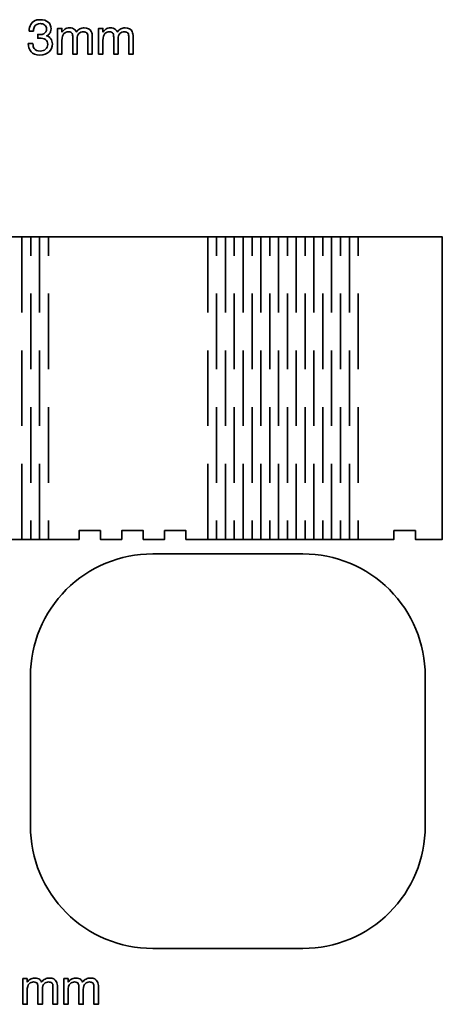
# Model space of a CAD drawing. Header units: millimetres. Extents: x -588 to 641, y -646 to 664.
# Tile 13 of 26: x -310 to -166, y -23 to 312. Entities that reach past the tile are written whole.
import ezdxf

# ---------------------------------------------------------------- set-up
doc = ezdxf.new("R2010")
doc.units = ezdxf.units.MM
doc.header["$MEASUREMENT"] = 0
doc.layers.add('Layer 1', color=7, linetype='Continuous')

msp = doc.modelspace()

# ---------------------------------------------------------------- linework, layer by layer
at = {"layer": 'Layer 1', "lineweight": 35}
for points, knots in [([(-303.064, 299.8088), (-301.7135, 299.8088), (-300.6704, 300.1601), (-299.9352, 300.8625), (-299.9352, 300.8625), (-299.2, 301.5653), (-298.8324, 302.4747), (-298.8324, 303.5909), (-298.8324, 303.5909), (-298.8324, 304.288), (-299.0053, 304.8775), (-299.3513, 305.3594), (-299.3513, 305.3594), (-299.6971, 305.8416), (-300.1775, 306.1669), (-300.7931, 306.3355), (-300.7931, 306.3355), (-300.4118, 306.4936), (-300.1013, 306.7112), (-299.8618, 306.9892), (-299.8618, 306.9892), (-299.4752, 307.4358), (-299.2818, 308.0183), (-299.2818, 308.7372), (-299.2818, 308.7372), (-299.2818, 309.7448), (-299.6085, 310.5142), (-300.2622, 311.0451), (-300.2622, 311.0451), (-300.9155, 311.576), (-301.8388, 311.8413), (-303.0312, 311.8413), (-303.0312, 311.8413), (-304.54, 311.8413), (-305.5937, 311.2966), (-306.1927, 310.2076), (-306.1927, 310.2076), (-306.5413, 309.5976), (-306.7156, 308.8572), (-306.7156, 307.9858), (-306.7156, 307.9858), (-306.7156, 307.9858), (-305.2614, 307.9858), (-305.2614, 307.9858), (-305.2614, 307.9858), (-305.2343, 308.6501), (-305.1171, 309.162), (-304.91, 309.5214), (-304.91, 309.5214), (-304.5343, 310.1751), (-303.8563, 310.5018), (-302.8763, 310.5018), (-302.8763, 310.5018), (-302.326, 310.5018), (-301.8441, 310.3438), (-301.4302, 310.028), (-301.4302, 310.028), (-301.0164, 309.7119), (-300.8094, 309.2629), (-300.8094, 308.6801), (-300.8094, 308.6801), (-300.8094, 307.8958), (-301.1198, 307.3512), (-301.7407, 307.0464), (-301.7407, 307.0464), (-302.0945, 306.8721), (-302.5464, 306.785), (-303.0968, 306.785), (-303.0968, 306.785), (-303.2164, 306.785), (-303.3282, 306.7878), (-303.4316, 306.7931), (-303.4316, 306.7931), (-303.5349, 306.7984), (-303.663, 306.8093), (-303.8154, 306.8259), (-303.8154, 306.8259), (-303.8154, 306.8259), (-303.8154, 305.5269), (-303.8154, 305.5269), (-303.8154, 305.5269), (-303.712, 305.5322), (-303.6101, 305.5365), (-303.5092, 305.5393), (-303.5092, 305.5393), (-303.4086, 305.5418), (-303.3091, 305.5432), (-303.2111, 305.5432), (-303.2111, 305.5432), (-302.3341, 305.5432), (-301.6493, 305.3827), (-301.1565, 305.0613), (-301.1565, 305.0613), (-300.6637, 304.7399), (-300.4174, 304.1762), (-300.4174, 303.3704), (-300.4174, 303.3704), (-300.4174, 302.7167), (-300.6513, 302.183), (-301.1198, 301.7692), (-301.1198, 301.7692), (-301.5883, 301.3553), (-302.2088, 301.1483), (-302.9825, 301.1483), (-302.9825, 301.1483), (-303.9791, 301.1483), (-304.6677, 301.4559), (-305.049, 302.0715), (-305.049, 302.0715), (-305.2667, 302.4147), (-305.4085, 302.9647), (-305.4738, 303.7218), (-305.4738, 303.7218), (-305.4738, 303.7218), (-307.0094, 303.7218), (-307.0094, 303.7218), (-307.0094, 303.7218), (-307.0094, 302.6324), (-306.6979, 301.7081), (-306.0742, 300.9482), (-306.0742, 300.9482), (-305.4505, 300.1887), (-304.4472, 299.8088), (-303.064, 299.8088)], [0, 0, 0, 0, 0.03125, 0.03125, 0.03125, 0.03125, 0.0625, 0.0625, 0.0625, 0.0625, 0.09375, 0.09375, 0.09375, 0.09375, 0.125, 0.125, 0.125, 0.125, 0.15625, 0.15625, 0.15625, 0.15625, 0.1875, 0.1875, 0.1875, 0.1875, 0.21875, 0.21875, 0.21875, 0.21875, 0.25, 0.25, 0.25, 0.25, 0.28125, 0.28125, 0.28125, 0.28125, 0.3125, 0.3125, 0.3125, 0.3125, 0.34375, 0.34375, 0.34375, 0.34375, 0.375, 0.375, 0.375, 0.375, 0.40625, 0.40625, 0.40625, 0.40625, 0.4375, 0.4375, 0.4375, 0.4375, 0.46875, 0.46875, 0.46875, 0.46875, 0.5, 0.5, 0.5, 0.5, 0.53125, 0.53125, 0.53125, 0.53125, 0.5625, 0.5625, 0.5625, 0.5625, 0.59375, 0.59375, 0.59375, 0.59375, 0.625, 0.625, 0.625, 0.625, 0.65625, 0.65625, 0.65625, 0.65625, 0.6875, 0.6875, 0.6875, 0.6875, 0.71875, 0.71875, 0.71875, 0.71875, 0.75, 0.75, 0.75, 0.75, 0.78125, 0.78125, 0.78125, 0.78125, 0.8125, 0.8125, 0.8125, 0.8125, 0.84375, 0.84375, 0.84375, 0.84375, 0.875, 0.875, 0.875, 0.875, 0.90625, 0.90625, 0.90625, 0.90625, 0.9375, 0.9375, 0.9375, 0.9375, 1, 1, 1, 1]), ([(-295.5732, 307.6345), (-295.5732, 307.6345), (-295.5732, 308.8763), (-295.5732, 308.8763), (-295.5732, 308.8763), (-295.5732, 308.8763), (-297.0273, 308.8763), (-297.0273, 308.8763), (-297.0273, 308.8763), (-297.0273, 308.8763), (-297.0273, 300.1274), (-297.0273, 300.1274), (-297.0273, 300.1274), (-297.0273, 300.1274), (-295.557, 300.1274), (-295.557, 300.1274), (-295.557, 300.1274), (-295.557, 300.1274), (-295.557, 304.7674), (-295.557, 304.7674), (-295.557, 304.7674), (-295.557, 305.8946), (-295.3294, 306.6732), (-294.8747, 307.1035), (-294.8747, 307.1035), (-294.42, 307.5336), (-293.9148, 307.7488), (-293.3595, 307.7488), (-293.3595, 307.7488), (-292.7496, 307.7488), (-292.3329, 307.5445), (-292.1096, 307.136), (-292.1096, 307.136), (-291.9681, 306.8637), (-291.8972, 306.4308), (-291.8972, 305.8374), (-291.8972, 305.8374), (-291.8972, 305.8374), (-291.8972, 300.1274), (-291.8972, 300.1274), (-291.8972, 300.1274), (-291.8972, 300.1274), (-290.4022, 300.1274), (-290.4022, 300.1274), (-290.4022, 300.1274), (-290.4022, 300.1274), (-290.4022, 305.2165), (-290.4022, 305.2165), (-290.4022, 305.2165), (-290.4022, 306.1204), (-290.194, 306.7659), (-289.7774, 307.1526), (-289.7774, 307.1526), (-289.3608, 307.5392), (-288.8637, 307.7325), (-288.2866, 307.7325), (-288.2866, 307.7325), (-287.8671, 307.7325), (-287.5119, 307.6235), (-287.2205, 307.4059), (-287.2205, 307.4059), (-286.9291, 307.1879), (-286.7834, 306.7878), (-286.7834, 306.205), (-286.7834, 306.205), (-286.7834, 306.205), (-286.7834, 300.1274), (-286.7834, 300.1274), (-286.7834, 300.1274), (-286.7834, 300.1274), (-285.2558, 300.1274), (-285.2558, 300.1274), (-285.2558, 300.1274), (-285.2558, 300.1274), (-285.2558, 305.9517), (-285.2558, 305.9517), (-285.2558, 305.9517), (-285.2558, 306.725), (-285.3701, 307.3406), (-285.5991, 307.7978), (-285.5991, 307.7978), (-286.0238, 308.6477), (-286.8243, 309.0724), (-288.0005, 309.0724), (-288.0005, 309.0724), (-288.5508, 309.0724), (-289.0464, 308.9592), (-289.4874, 308.733), (-289.4874, 308.733), (-289.9284, 308.5072), (-290.3126, 308.1601), (-290.6392, 307.6916), (-290.6392, 307.6916), (-290.8354, 308.073), (-291.053, 308.3615), (-291.2926, 308.5577), (-291.2926, 308.5577), (-291.7173, 308.9006), (-292.2782, 309.0724), (-292.9753, 309.0724), (-292.9753, 309.0724), (-293.5909, 309.0724), (-294.1409, 308.9059), (-294.6256, 308.5739), (-294.6256, 308.5739), (-294.9086, 308.3778), (-295.2246, 308.0649), (-295.5732, 307.6345)], [0, 0, 0, 0, 0.03571429, 0.03571429, 0.03571429, 0.03571429, 0.07142857, 0.07142857, 0.07142857, 0.07142857, 0.10714286, 0.10714286, 0.10714286, 0.10714286, 0.14285714, 0.14285714, 0.14285714, 0.14285714, 0.17857143, 0.17857143, 0.17857143, 0.17857143, 0.21428571, 0.21428571, 0.21428571, 0.21428571, 0.25, 0.25, 0.25, 0.25, 0.28571429, 0.28571429, 0.28571429, 0.28571429, 0.32142857, 0.32142857, 0.32142857, 0.32142857, 0.35714286, 0.35714286, 0.35714286, 0.35714286, 0.39285714, 0.39285714, 0.39285714, 0.39285714, 0.42857143, 0.42857143, 0.42857143, 0.42857143, 0.46428571, 0.46428571, 0.46428571, 0.46428571, 0.5, 0.5, 0.5, 0.5, 0.53571429, 0.53571429, 0.53571429, 0.53571429, 0.57142857, 0.57142857, 0.57142857, 0.57142857, 0.60714286, 0.60714286, 0.60714286, 0.60714286, 0.64285714, 0.64285714, 0.64285714, 0.64285714, 0.67857143, 0.67857143, 0.67857143, 0.67857143, 0.71428571, 0.71428571, 0.71428571, 0.71428571, 0.75, 0.75, 0.75, 0.75, 0.78571429, 0.78571429, 0.78571429, 0.78571429, 0.82142857, 0.82142857, 0.82142857, 0.82142857, 0.85714286, 0.85714286, 0.85714286, 0.85714286, 0.89285714, 0.89285714, 0.89285714, 0.89285714, 0.92857143, 0.92857143, 0.92857143, 0.92857143, 1, 1, 1, 1]), ([(-281.6371, 307.6345), (-281.6371, 307.6345), (-281.6371, 308.8763), (-281.6371, 308.8763), (-281.6371, 308.8763), (-281.6371, 308.8763), (-283.0912, 308.8763), (-283.0912, 308.8763), (-283.0912, 308.8763), (-283.0912, 308.8763), (-283.0912, 300.1274), (-283.0912, 300.1274), (-283.0912, 300.1274), (-283.0912, 300.1274), (-281.6209, 300.1274), (-281.6209, 300.1274), (-281.6209, 300.1274), (-281.6209, 300.1274), (-281.6209, 304.7674), (-281.6209, 304.7674), (-281.6209, 304.7674), (-281.6209, 305.8946), (-281.3933, 306.6732), (-280.9386, 307.1035), (-280.9386, 307.1035), (-280.4839, 307.5336), (-279.979, 307.7488), (-279.4234, 307.7488), (-279.4234, 307.7488), (-278.8135, 307.7488), (-278.3968, 307.5445), (-278.1735, 307.136), (-278.1735, 307.136), (-278.0321, 306.8637), (-277.9611, 306.4308), (-277.9611, 305.8374), (-277.9611, 305.8374), (-277.9611, 305.8374), (-277.9611, 300.1274), (-277.9611, 300.1274), (-277.9611, 300.1274), (-277.9611, 300.1274), (-276.4664, 300.1274), (-276.4664, 300.1274), (-276.4664, 300.1274), (-276.4664, 300.1274), (-276.4664, 305.2165), (-276.4664, 305.2165), (-276.4664, 305.2165), (-276.4664, 306.1204), (-276.2579, 306.7659), (-275.8413, 307.1526), (-275.8413, 307.1526), (-275.4247, 307.5392), (-274.928, 307.7325), (-274.3505, 307.7325), (-274.3505, 307.7325), (-273.931, 307.7325), (-273.5758, 307.6235), (-273.2844, 307.4059), (-273.2844, 307.4059), (-272.9933, 307.1879), (-272.8476, 306.7878), (-272.8476, 306.205), (-272.8476, 306.205), (-272.8476, 306.205), (-272.8476, 300.1274), (-272.8476, 300.1274), (-272.8476, 300.1274), (-272.8476, 300.1274), (-271.3197, 300.1274), (-271.3197, 300.1274), (-271.3197, 300.1274), (-271.3197, 300.1274), (-271.3197, 305.9517), (-271.3197, 305.9517), (-271.3197, 305.9517), (-271.3197, 306.725), (-271.4344, 307.3406), (-271.663, 307.7978), (-271.663, 307.7978), (-272.0877, 308.6477), (-272.8882, 309.0724), (-274.0647, 309.0724), (-274.0647, 309.0724), (-274.6147, 309.0724), (-275.1103, 308.9592), (-275.5513, 308.733), (-275.5513, 308.733), (-275.9926, 308.5072), (-276.3765, 308.1601), (-276.7031, 307.6916), (-276.7031, 307.6916), (-276.8993, 308.073), (-277.1169, 308.3615), (-277.3565, 308.5577), (-277.3565, 308.5577), (-277.7816, 308.9006), (-278.3425, 309.0724), (-279.0396, 309.0724), (-279.0396, 309.0724), (-279.6548, 309.0724), (-280.2048, 308.9059), (-280.6895, 308.5739), (-280.6895, 308.5739), (-280.9728, 308.3778), (-281.2885, 308.0649), (-281.6371, 307.6345)], [0, 0, 0, 0, 0.03571429, 0.03571429, 0.03571429, 0.03571429, 0.07142857, 0.07142857, 0.07142857, 0.07142857, 0.10714286, 0.10714286, 0.10714286, 0.10714286, 0.14285714, 0.14285714, 0.14285714, 0.14285714, 0.17857143, 0.17857143, 0.17857143, 0.17857143, 0.21428571, 0.21428571, 0.21428571, 0.21428571, 0.25, 0.25, 0.25, 0.25, 0.28571429, 0.28571429, 0.28571429, 0.28571429, 0.32142857, 0.32142857, 0.32142857, 0.32142857, 0.35714286, 0.35714286, 0.35714286, 0.35714286, 0.39285714, 0.39285714, 0.39285714, 0.39285714, 0.42857143, 0.42857143, 0.42857143, 0.42857143, 0.46428571, 0.46428571, 0.46428571, 0.46428571, 0.5, 0.5, 0.5, 0.5, 0.53571429, 0.53571429, 0.53571429, 0.53571429, 0.57142857, 0.57142857, 0.57142857, 0.57142857, 0.60714286, 0.60714286, 0.60714286, 0.60714286, 0.64285714, 0.64285714, 0.64285714, 0.64285714, 0.67857143, 0.67857143, 0.67857143, 0.67857143, 0.71428571, 0.71428571, 0.71428571, 0.71428571, 0.75, 0.75, 0.75, 0.75, 0.78571429, 0.78571429, 0.78571429, 0.78571429, 0.82142857, 0.82142857, 0.82142857, 0.82142857, 0.85714286, 0.85714286, 0.85714286, 0.85714286, 0.89285714, 0.89285714, 0.89285714, 0.89285714, 0.92857143, 0.92857143, 0.92857143, 0.92857143, 1, 1, 1, 1])]:
    msp.add_open_spline(points, degree=3, knots=knots, dxfattribs=at)
at = {"layer": 'Layer 1', "color": 240, "lineweight": 35}
for points, knots in [([(-587.7666, 237.9262), (-587.7666, 237.9262), (-587.7666, 134.9264), (-587.7666, 134.9264), (-587.7666, 134.9264), (-587.7666, 134.9264), (-578.5936, 134.9264), (-578.5936, 134.9264), (-578.5936, 134.9264), (-578.5936, 134.9264), (-578.5936, 137.9264), (-578.5936, 137.9264), (-578.5936, 137.9264), (-578.5936, 137.9264), (-571.3225, 137.9264), (-571.3225, 137.9264), (-571.3225, 137.9264), (-571.3225, 137.9264), (-571.3225, 134.9264), (-571.3225, 134.9264), (-571.3225, 134.9264), (-571.3225, 134.9264), (-564.0514, 134.9264), (-564.0514, 134.9264), (-564.0514, 134.9264), (-564.0514, 134.9264), (-562.1496, 134.9264), (-562.1496, 134.9264), (-562.1496, 134.9264), (-562.1496, 134.9264), (-507.9845, 134.9264), (-507.9845, 134.9264), (-507.9845, 134.9264), (-507.9845, 134.9264), (-500.5444, 134.9264), (-500.5444, 134.9264), (-500.5444, 134.9264), (-500.5444, 134.9264), (-500.5444, 137.9264), (-500.5444, 137.9264), (-500.5444, 137.9264), (-500.5444, 137.9264), (-493.2736, 137.9264), (-493.2736, 137.9264), (-493.2736, 137.9264), (-493.2736, 137.9264), (-493.2736, 134.9264), (-493.2736, 134.9264), (-493.2736, 134.9264), (-493.2736, 134.9264), (-486.0025, 134.9264), (-486.0025, 134.9264), (-486.0025, 134.9264), (-486.0025, 134.9264), (-486.0025, 137.9264), (-486.0025, 137.9264), (-486.0025, 137.9264), (-486.0025, 137.9264), (-478.7314, 137.9264), (-478.7314, 137.9264), (-478.7314, 137.9264), (-478.7314, 137.9264), (-478.7314, 134.9264), (-478.7314, 134.9264), (-478.7314, 134.9264), (-478.7314, 134.9264), (-471.4603, 134.9264), (-471.4603, 134.9264), (-471.4603, 134.9264), (-471.4603, 134.9264), (-471.4603, 137.9264), (-471.4603, 137.9264), (-471.4603, 137.9264), (-471.4603, 137.9264), (-464.1896, 137.9264), (-464.1896, 137.9264), (-464.1896, 137.9264), (-464.1896, 137.9264), (-464.1896, 134.9264), (-464.1896, 134.9264), (-464.1896, 134.9264), (-464.1896, 134.9264), (-456.7505, 134.9264), (-456.7505, 134.9264), (-456.7505, 134.9264), (-456.7505, 134.9264), (-402.5848, 134.9264), (-402.5848, 134.9264), (-402.5848, 134.9264), (-402.5848, 134.9264), (-395.1458, 134.9264), (-395.1458, 134.9264), (-395.1458, 134.9264), (-395.1458, 134.9264), (-395.1458, 137.9264), (-395.1458, 137.9264), (-395.1458, 137.9264), (-395.1458, 137.9264), (-387.8747, 137.9264), (-387.8747, 137.9264), (-387.8747, 137.9264), (-387.8747, 137.9264), (-387.8747, 134.9264), (-387.8747, 134.9264), (-387.8747, 134.9264), (-387.8747, 134.9264), (-380.6036, 134.9264), (-380.6036, 134.9264), (-380.6036, 134.9264), (-380.6036, 134.9264), (-380.6036, 137.9264), (-380.6036, 137.9264), (-380.6036, 137.9264), (-380.6036, 137.9264), (-373.3328, 137.9264), (-373.3328, 137.9264), (-373.3328, 137.9264), (-373.3328, 137.9264), (-373.3328, 134.9264), (-373.3328, 134.9264), (-373.3328, 134.9264), (-373.3328, 134.9264), (-366.0617, 134.9264), (-366.0617, 134.9264), (-366.0617, 134.9264), (-366.0617, 134.9264), (-366.0617, 137.9264), (-366.0617, 137.9264), (-366.0617, 137.9264), (-366.0617, 137.9264), (-358.7895, 137.9264), (-358.7895, 137.9264), (-358.7895, 137.9264), (-358.7895, 137.9264), (-358.7895, 134.9264), (-358.7895, 134.9264), (-358.7895, 134.9264), (-358.7895, 134.9264), (-351.3505, 134.9264), (-351.3505, 134.9264), (-351.3505, 134.9264), (-351.3505, 134.9264), (-297.1857, 134.9264), (-297.1857, 134.9264), (-297.1857, 134.9264), (-297.1857, 134.9264), (-289.7467, 134.9264), (-289.7467, 134.9264), (-289.7467, 134.9264), (-289.7467, 134.9264), (-289.7467, 137.9264), (-289.7467, 137.9264), (-289.7467, 137.9264), (-289.7467, 137.9264), (-282.4745, 137.9264), (-282.4745, 137.9264), (-282.4745, 137.9264), (-282.4745, 137.9264), (-282.4745, 134.9264), (-282.4745, 134.9264), (-282.4745, 134.9264), (-282.4745, 134.9264), (-275.2038, 134.9264), (-275.2038, 134.9264), (-275.2038, 134.9264), (-275.2038, 134.9264), (-275.2038, 137.9264), (-275.2038, 137.9264), (-275.2038, 137.9264), (-275.2038, 137.9264), (-267.9327, 137.9264), (-267.9327, 137.9264), (-267.9327, 137.9264), (-267.9327, 137.9264), (-267.9327, 134.9264), (-267.9327, 134.9264), (-267.9327, 134.9264), (-267.9327, 134.9264), (-260.6616, 134.9264), (-260.6616, 134.9264), (-260.6616, 134.9264), (-260.6616, 134.9264), (-260.6616, 137.9264), (-260.6616, 137.9264), (-260.6616, 137.9264), (-260.6616, 137.9264), (-253.3908, 137.9264), (-253.3908, 137.9264), (-253.3908, 137.9264), (-253.3908, 137.9264), (-253.3908, 134.9264), (-253.3908, 134.9264), (-253.3908, 134.9264), (-253.3908, 134.9264), (-245.9518, 134.9264), (-245.9518, 134.9264), (-245.9518, 134.9264), (-245.9518, 134.9264), (-191.7856, 134.9264), (-191.7856, 134.9264), (-191.7856, 134.9264), (-191.7856, 134.9264), (-182.6127, 134.9264), (-182.6127, 134.9264), (-182.6127, 134.9264), (-182.6127, 134.9264), (-182.6127, 137.9264), (-182.6127, 137.9264), (-182.6127, 137.9264), (-182.6127, 137.9264), (-175.3416, 137.9264), (-175.3416, 137.9264), (-175.3416, 137.9264), (-175.3416, 137.9264), (-175.3416, 134.9264), (-175.3416, 134.9264), (-175.3416, 134.9264), (-175.3416, 134.9264), (-168.0709, 134.9264), (-168.0709, 134.9264), (-168.0709, 134.9264), (-168.0709, 134.9264), (-166.1687, 134.9264), (-166.1687, 134.9264), (-166.1687, 134.9264), (-166.1687, 134.9264), (-166.1687, 237.9262), (-166.1687, 237.9262), (-166.1687, 237.9262), (-166.1687, 237.9262), (-191.7856, 237.9262), (-191.7856, 237.9262), (-191.7856, 237.9262), (-191.7856, 237.9262), (-245.9518, 237.9262), (-245.9518, 237.9262), (-245.9518, 237.9262), (-245.9518, 237.9262), (-297.1857, 237.9262), (-297.1857, 237.9262), (-297.1857, 237.9262), (-297.1857, 237.9262), (-351.3505, 237.9262), (-351.3505, 237.9262), (-351.3505, 237.9262), (-351.3505, 237.9262), (-402.5848, 237.9262), (-402.5848, 237.9262), (-402.5848, 237.9262), (-402.5848, 237.9262), (-456.7505, 237.9262), (-456.7505, 237.9262), (-456.7505, 237.9262), (-456.7505, 237.9262), (-507.9845, 237.9262), (-507.9845, 237.9262), (-507.9845, 237.9262), (-507.9845, 237.9262), (-562.1496, 237.9262), (-562.1496, 237.9262), (-562.1496, 237.9262), (-562.1496, 237.9262), (-587.7666, 237.9262), (-587.7666, 237.9262)], [0, 0, 0, 0, 0.01492537, 0.01492537, 0.01492537, 0.01492537, 0.02985075, 0.02985075, 0.02985075, 0.02985075, 0.04477612, 0.04477612, 0.04477612, 0.04477612, 0.05970149, 0.05970149, 0.05970149, 0.05970149, 0.07462687, 0.07462687, 0.07462687, 0.07462687, 0.08955224, 0.08955224, 0.08955224, 0.08955224, 0.10447761, 0.10447761, 0.10447761, 0.10447761, 0.11940299, 0.11940299, 0.11940299, 0.11940299, 0.13432836, 0.13432836, 0.13432836, 0.13432836, 0.14925373, 0.14925373, 0.14925373, 0.14925373, 0.1641791, 0.1641791, 0.1641791, 0.1641791, 0.17910448, 0.17910448, 0.17910448, 0.17910448, 0.19402985, 0.19402985, 0.19402985, 0.19402985, 0.20895522, 0.20895522, 0.20895522, 0.20895522, 0.2238806, 0.2238806, 0.2238806, 0.2238806, 0.23880597, 0.23880597, 0.23880597, 0.23880597, 0.25373134, 0.25373134, 0.25373134, 0.25373134, 0.26865672, 0.26865672, 0.26865672, 0.26865672, 0.28358209, 0.28358209, 0.28358209, 0.28358209, 0.29850746, 0.29850746, 0.29850746, 0.29850746, 0.31343284, 0.31343284, 0.31343284, 0.31343284, 0.32835821, 0.32835821, 0.32835821, 0.32835821, 0.34328358, 0.34328358, 0.34328358, 0.34328358, 0.35820896, 0.35820896, 0.35820896, 0.35820896, 0.37313433, 0.37313433, 0.37313433, 0.37313433, 0.3880597, 0.3880597, 0.3880597, 0.3880597, 0.40298507, 0.40298507, 0.40298507, 0.40298507, 0.41791045, 0.41791045, 0.41791045, 0.41791045, 0.43283582, 0.43283582, 0.43283582, 0.43283582, 0.44776119, 0.44776119, 0.44776119, 0.44776119, 0.46268657, 0.46268657, 0.46268657, 0.46268657, 0.47761194, 0.47761194, 0.47761194, 0.47761194, 0.49253731, 0.49253731, 0.49253731, 0.49253731, 0.50746269, 0.50746269, 0.50746269, 0.50746269, 0.52238806, 0.52238806, 0.52238806, 0.52238806, 0.53731343, 0.53731343, 0.53731343, 0.53731343, 0.55223881, 0.55223881, 0.55223881, 0.55223881, 0.56716418, 0.56716418, 0.56716418, 0.56716418, 0.58208955, 0.58208955, 0.58208955, 0.58208955, 0.59701493, 0.59701493, 0.59701493, 0.59701493, 0.6119403, 0.6119403, 0.6119403, 0.6119403, 0.62686567, 0.62686567, 0.62686567, 0.62686567, 0.64179104, 0.64179104, 0.64179104, 0.64179104, 0.65671642, 0.65671642, 0.65671642, 0.65671642, 0.67164179, 0.67164179, 0.67164179, 0.67164179, 0.68656716, 0.68656716, 0.68656716, 0.68656716, 0.70149254, 0.70149254, 0.70149254, 0.70149254, 0.71641791, 0.71641791, 0.71641791, 0.71641791, 0.73134328, 0.73134328, 0.73134328, 0.73134328, 0.74626866, 0.74626866, 0.74626866, 0.74626866, 0.76119403, 0.76119403, 0.76119403, 0.76119403, 0.7761194, 0.7761194, 0.7761194, 0.7761194, 0.79104478, 0.79104478, 0.79104478, 0.79104478, 0.80597015, 0.80597015, 0.80597015, 0.80597015, 0.82089552, 0.82089552, 0.82089552, 0.82089552, 0.8358209, 0.8358209, 0.8358209, 0.8358209, 0.85074627, 0.85074627, 0.85074627, 0.85074627, 0.86567164, 0.86567164, 0.86567164, 0.86567164, 0.88059701, 0.88059701, 0.88059701, 0.88059701, 0.89552239, 0.89552239, 0.89552239, 0.89552239, 0.91044776, 0.91044776, 0.91044776, 0.91044776, 0.92537313, 0.92537313, 0.92537313, 0.92537313, 0.94029851, 0.94029851, 0.94029851, 0.94029851, 0.95522388, 0.95522388, 0.95522388, 0.95522388, 0.97014925, 0.97014925, 0.97014925, 0.97014925, 1, 1, 1, 1]), ([(-264.6889, -4.2717), (-264.6889, -4.2717), (-213.5675, -4.2717), (-213.5675, -4.2717), (-213.5675, -4.2717), (-202.5376, -4.2717), (-191.9592, 0.1102), (-184.1596, 7.9094), (-184.1596, 7.9094), (-176.36, 15.7093), (-171.9782, 26.2873), (-171.9782, 37.318), (-171.9782, 37.318), (-171.9782, 37.318), (-171.9782, 88.439), (-171.9782, 88.439), (-171.9782, 88.439), (-171.9782, 99.4689), (-176.36, 110.0476), (-184.1593, 117.8468), (-184.1593, 117.8468), (-191.9588, 125.6464), (-202.5372, 130.0283), (-213.5675, 130.0283), (-213.5675, 130.0283), (-213.5675, 130.0283), (-264.6889, 130.0283), (-264.6889, 130.0283), (-264.6889, 130.0283), (-275.7192, 130.0283), (-286.2972, 125.6464), (-294.0968, 117.8472), (-294.0968, 117.8472), (-301.8964, 110.048), (-306.2782, 99.4692), (-306.2782, 88.439), (-306.2782, 88.439), (-306.2782, 88.439), (-306.2782, 37.318), (-306.2782, 37.318), (-306.2782, 37.318), (-306.2782, 26.2877), (-301.8967, 15.7093), (-294.0972, 7.9097), (-294.0972, 7.9097), (-286.2976, 0.1102), (-275.7192, -4.2717), (-264.6889, -4.2717)], [0, 0, 0, 0, 0.07692308, 0.07692308, 0.07692308, 0.07692308, 0.15384615, 0.15384615, 0.15384615, 0.15384615, 0.23076923, 0.23076923, 0.23076923, 0.23076923, 0.30769231, 0.30769231, 0.30769231, 0.30769231, 0.38461538, 0.38461538, 0.38461538, 0.38461538, 0.46153846, 0.46153846, 0.46153846, 0.46153846, 0.53846154, 0.53846154, 0.53846154, 0.53846154, 0.61538462, 0.61538462, 0.61538462, 0.61538462, 0.69230769, 0.69230769, 0.69230769, 0.69230769, 0.76923077, 0.76923077, 0.76923077, 0.76923077, 0.84615385, 0.84615385, 0.84615385, 0.84615385, 1, 1, 1, 1])]:
    msp.add_open_spline(points, degree=3, knots=knots, dxfattribs=at)
for points in [[(-309.2147, 212.176), (-309.2147, 212.176), (-309.2147, 237.9263), (-309.2147, 237.9263)], [(-306.2047, 231.4882), (-306.2047, 231.4882), (-306.2047, 237.9264), (-306.2047, 237.9264)], [(-303.1947, 212.176), (-303.1947, 212.176), (-303.1947, 237.9263), (-303.1947, 237.9263)], [(-300.1856, 231.4882), (-300.1856, 231.4882), (-300.1856, 237.9264), (-300.1856, 237.9264)], [(-245.9517, 212.176), (-245.9517, 212.176), (-245.9517, 237.9263), (-245.9517, 237.9263)], [(-242.9417, 231.4882), (-242.9417, 231.4882), (-242.9417, 237.9264), (-242.9417, 237.9264)], [(-239.9316, 212.176), (-239.9316, 212.176), (-239.9316, 237.9263), (-239.9316, 237.9263)], [(-236.9226, 231.4882), (-236.9226, 231.4882), (-236.9226, 237.9264), (-236.9226, 237.9264)], [(-233.9127, 212.176), (-233.9127, 212.176), (-233.9127, 237.9263), (-233.9127, 237.9263)], [(-230.9027, 231.4882), (-230.9027, 231.4882), (-230.9027, 237.9264), (-230.9027, 237.9264)], [(-227.8927, 212.176), (-227.8927, 212.176), (-227.8927, 237.9263), (-227.8927, 237.9263)], [(-224.8837, 231.4882), (-224.8837, 231.4882), (-224.8837, 237.9264), (-224.8837, 237.9264)], [(-221.8736, 212.176), (-221.8736, 212.176), (-221.8736, 237.9263), (-221.8736, 237.9263)], [(-218.8636, 231.4882), (-218.8636, 231.4882), (-218.8636, 237.9264), (-218.8636, 237.9264)], [(-215.8536, 212.176), (-215.8536, 212.176), (-215.8536, 237.9263), (-215.8536, 237.9263)], [(-212.8447, 231.4882), (-212.8447, 231.4882), (-212.8447, 237.9264), (-212.8447, 237.9264)], [(-209.8347, 212.176), (-209.8347, 212.176), (-209.8347, 237.9263), (-209.8347, 237.9263)], [(-206.8247, 231.4882), (-206.8247, 231.4882), (-206.8247, 237.9264), (-206.8247, 237.9264)], [(-203.8156, 212.176), (-203.8156, 212.176), (-203.8156, 237.9263), (-203.8156, 237.9263)], [(-200.8056, 231.4882), (-200.8056, 231.4882), (-200.8056, 237.9264), (-200.8056, 237.9264)], [(-197.7956, 212.176), (-197.7956, 212.176), (-197.7956, 237.9263), (-197.7956, 237.9263)], [(-194.7857, 231.4882), (-194.7857, 231.4882), (-194.7857, 237.9264), (-194.7857, 237.9264)], [(-306.2047, 192.8631), (-306.2047, 192.8631), (-306.2047, 218.6131), (-306.2047, 218.6131)], [(-300.1856, 192.8631), (-300.1856, 192.8631), (-300.1856, 218.6131), (-300.1856, 218.6131)], [(-242.9417, 192.8631), (-242.9417, 192.8631), (-242.9417, 218.6131), (-242.9417, 218.6131)], [(-236.9226, 192.8631), (-236.9226, 192.8631), (-236.9226, 218.6131), (-236.9226, 218.6131)], [(-230.9027, 192.8631), (-230.9027, 192.8631), (-230.9027, 218.6131), (-230.9027, 218.6131)], [(-224.8837, 192.8631), (-224.8837, 192.8631), (-224.8837, 218.6131), (-224.8837, 218.6131)], [(-218.8636, 192.8631), (-218.8636, 192.8631), (-218.8636, 218.6131), (-218.8636, 218.6131)], [(-212.8447, 192.8631), (-212.8447, 192.8631), (-212.8447, 218.6131), (-212.8447, 218.6131)], [(-206.8247, 192.8631), (-206.8247, 192.8631), (-206.8247, 218.6131), (-206.8247, 218.6131)], [(-200.8056, 192.8631), (-200.8056, 192.8631), (-200.8056, 218.6131), (-200.8056, 218.6131)], [(-194.7857, 192.8631), (-194.7857, 192.8631), (-194.7857, 218.6131), (-194.7857, 218.6131)], [(-309.2147, 173.5513), (-309.2147, 173.5513), (-309.2147, 199.3009), (-309.2147, 199.3009)], [(-303.1947, 173.5513), (-303.1947, 173.5513), (-303.1947, 199.3009), (-303.1947, 199.3009)], [(-245.9517, 173.5513), (-245.9517, 173.5513), (-245.9517, 199.3009), (-245.9517, 199.3009)], [(-239.9316, 173.5513), (-239.9316, 173.5513), (-239.9316, 199.3009), (-239.9316, 199.3009)], [(-233.9127, 173.5513), (-233.9127, 173.5513), (-233.9127, 199.3009), (-233.9127, 199.3009)], [(-227.8927, 173.5513), (-227.8927, 173.5513), (-227.8927, 199.3009), (-227.8927, 199.3009)], [(-221.8736, 173.5513), (-221.8736, 173.5513), (-221.8736, 199.3009), (-221.8736, 199.3009)], [(-215.8536, 173.5513), (-215.8536, 173.5513), (-215.8536, 199.3009), (-215.8536, 199.3009)], [(-209.8347, 173.5513), (-209.8347, 173.5513), (-209.8347, 199.3009), (-209.8347, 199.3009)], [(-203.8156, 173.5513), (-203.8156, 173.5513), (-203.8156, 199.3009), (-203.8156, 199.3009)], [(-197.7956, 173.5513), (-197.7956, 173.5513), (-197.7956, 199.3009), (-197.7956, 199.3009)], [(-306.2047, 154.2381), (-306.2047, 154.2381), (-306.2047, 179.9881), (-306.2047, 179.9881)], [(-300.1856, 154.2381), (-300.1856, 154.2381), (-300.1856, 179.9881), (-300.1856, 179.9881)], [(-242.9417, 154.2381), (-242.9417, 154.2381), (-242.9417, 179.9881), (-242.9417, 179.9881)], [(-236.9226, 154.2381), (-236.9226, 154.2381), (-236.9226, 179.9881), (-236.9226, 179.9881)], [(-230.9027, 154.2381), (-230.9027, 154.2381), (-230.9027, 179.9881), (-230.9027, 179.9881)], [(-224.8837, 154.2381), (-224.8837, 154.2381), (-224.8837, 179.9881), (-224.8837, 179.9881)], [(-218.8636, 154.2381), (-218.8636, 154.2381), (-218.8636, 179.9881), (-218.8636, 179.9881)], [(-212.8447, 154.2381), (-212.8447, 154.2381), (-212.8447, 179.9881), (-212.8447, 179.9881)], [(-206.8247, 154.2381), (-206.8247, 154.2381), (-206.8247, 179.9881), (-206.8247, 179.9881)], [(-200.8056, 154.2381), (-200.8056, 154.2381), (-200.8056, 179.9881), (-200.8056, 179.9881)], [(-194.7857, 154.2381), (-194.7857, 154.2381), (-194.7857, 179.9881), (-194.7857, 179.9881)], [(-309.2147, 134.9263), (-309.2147, 134.9263), (-309.2147, 160.6762), (-309.2147, 160.6762)], [(-303.1947, 134.9263), (-303.1947, 134.9263), (-303.1947, 160.6762), (-303.1947, 160.6762)], [(-245.9517, 134.9263), (-245.9517, 134.9263), (-245.9517, 160.6762), (-245.9517, 160.6762)], [(-239.9316, 134.9263), (-239.9316, 134.9263), (-239.9316, 160.6762), (-239.9316, 160.6762)], [(-233.9127, 134.9263), (-233.9127, 134.9263), (-233.9127, 160.6762), (-233.9127, 160.6762)], [(-227.8927, 134.9263), (-227.8927, 134.9263), (-227.8927, 160.6762), (-227.8927, 160.6762)], [(-221.8736, 134.9263), (-221.8736, 134.9263), (-221.8736, 160.6762), (-221.8736, 160.6762)], [(-215.8536, 134.9263), (-215.8536, 134.9263), (-215.8536, 160.6762), (-215.8536, 160.6762)], [(-209.8347, 134.9263), (-209.8347, 134.9263), (-209.8347, 160.6762), (-209.8347, 160.6762)], [(-203.8156, 134.9263), (-203.8156, 134.9263), (-203.8156, 160.6762), (-203.8156, 160.6762)], [(-197.7956, 134.9263), (-197.7956, 134.9263), (-197.7956, 160.6762), (-197.7956, 160.6762)], [(-306.2047, 134.9263), (-306.2047, 134.9263), (-306.2047, 141.3631), (-306.2047, 141.3631)], [(-300.1856, 134.9263), (-300.1856, 134.9263), (-300.1856, 141.3631), (-300.1856, 141.3631)], [(-242.9417, 134.9263), (-242.9417, 134.9263), (-242.9417, 141.3631), (-242.9417, 141.3631)], [(-236.9226, 134.9263), (-236.9226, 134.9263), (-236.9226, 141.3631), (-236.9226, 141.3631)], [(-230.9027, 134.9263), (-230.9027, 134.9263), (-230.9027, 141.3631), (-230.9027, 141.3631)], [(-224.8837, 134.9263), (-224.8837, 134.9263), (-224.8837, 141.3631), (-224.8837, 141.3631)], [(-218.8636, 134.9263), (-218.8636, 134.9263), (-218.8636, 141.3631), (-218.8636, 141.3631)], [(-212.8447, 134.9263), (-212.8447, 134.9263), (-212.8447, 141.3631), (-212.8447, 141.3631)], [(-206.8247, 134.9263), (-206.8247, 134.9263), (-206.8247, 141.3631), (-206.8247, 141.3631)], [(-200.8056, 134.9263), (-200.8056, 134.9263), (-200.8056, 141.3631), (-200.8056, 141.3631)], [(-194.7857, 134.9263), (-194.7857, 134.9263), (-194.7857, 141.3631), (-194.7857, 141.3631)]]:
    msp.add_open_spline(points, degree=3, dxfattribs=at)
at = {"layer": 'Layer 1', "color": 250, "lineweight": 35}
for points in [[(-307.4041, -15.7793), (-307.4041, -15.7793), (-307.4041, -14.5375), (-307.4041, -14.5375), (-307.4041, -14.5375), (-307.4041, -14.5375), (-308.8583, -14.5375), (-308.8583, -14.5375), (-308.8583, -14.5375), (-308.8583, -14.5375), (-308.8583, -23.2864), (-308.8583, -23.2864), (-308.8583, -23.2864), (-308.8583, -23.2864), (-307.3879, -23.2864), (-307.3879, -23.2864), (-307.3879, -23.2864), (-307.3879, -23.2864), (-307.3879, -18.6467), (-307.3879, -18.6467), (-307.3879, -18.6467), (-307.3879, -17.5196), (-307.1603, -16.7406), (-306.706, -16.3103), (-306.706, -16.3103), (-306.2509, -15.8799), (-305.7457, -15.665), (-305.1904, -15.665), (-305.1904, -15.665), (-304.5805, -15.665), (-304.1639, -15.8693), (-303.9405, -16.2774), (-303.9405, -16.2774), (-303.7991, -16.5501), (-303.7282, -16.9826), (-303.7282, -17.5767), (-303.7282, -17.5767), (-303.7282, -17.5767), (-303.7282, -23.2864), (-303.7282, -23.2864), (-303.7282, -23.2864), (-303.7282, -23.2864), (-302.2331, -23.2864), (-302.2331, -23.2864), (-302.2331, -23.2864), (-302.2331, -23.2864), (-302.2331, -18.1973), (-302.2331, -18.1973), (-302.2331, -18.1973), (-302.2331, -17.2931), (-302.025, -16.6479), (-301.6083, -16.2612), (-301.6083, -16.2612), (-301.1917, -15.8749), (-300.6946, -15.6812), (-300.1175, -15.6812), (-300.1175, -15.6812), (-299.698, -15.6812), (-299.3428, -15.7903), (-299.0514, -16.0079), (-299.0514, -16.0079), (-298.7604, -16.2259), (-298.6143, -16.626), (-298.6143, -17.2088), (-298.6143, -17.2088), (-298.6143, -17.2088), (-298.6143, -23.2864), (-298.6143, -23.2864), (-298.6143, -23.2864), (-298.6143, -23.2864), (-297.0868, -23.2864), (-297.0868, -23.2864), (-297.0868, -23.2864), (-297.0868, -23.2864), (-297.0868, -17.4624), (-297.0868, -17.4624), (-297.0868, -17.4624), (-297.0868, -16.6888), (-297.2014, -16.0735), (-297.43, -15.616), (-297.43, -15.616), (-297.8548, -14.7665), (-298.6552, -14.3418), (-299.8317, -14.3418), (-299.8317, -14.3418), (-300.3817, -14.3418), (-300.8774, -14.4546), (-301.3183, -14.6808), (-301.3183, -14.6808), (-301.7597, -14.9065), (-302.1435, -15.254), (-302.4702, -15.7222), (-302.4702, -15.7222), (-302.6663, -15.3408), (-302.884, -15.0522), (-303.1239, -14.8565), (-303.1239, -14.8565), (-303.5486, -14.5132), (-304.1095, -14.3418), (-304.8066, -14.3418), (-304.8066, -14.3418), (-305.4219, -14.3418), (-305.9718, -14.5079), (-306.4566, -14.8399), (-306.4566, -14.8399), (-306.7398, -15.036), (-307.0556, -15.3489), (-307.4041, -15.7793)], [(-293.4682, -15.7793), (-293.4682, -15.7793), (-293.4682, -14.5375), (-293.4682, -14.5375), (-293.4682, -14.5375), (-293.4682, -14.5375), (-294.9223, -14.5375), (-294.9223, -14.5375), (-294.9223, -14.5375), (-294.9223, -14.5375), (-294.9223, -23.2864), (-294.9223, -23.2864), (-294.9223, -23.2864), (-294.9223, -23.2864), (-293.452, -23.2864), (-293.452, -23.2864), (-293.452, -23.2864), (-293.452, -23.2864), (-293.452, -18.6467), (-293.452, -18.6467), (-293.452, -18.6467), (-293.452, -17.5196), (-293.2244, -16.7406), (-292.7697, -16.3103), (-292.7697, -16.3103), (-292.315, -15.8799), (-291.8098, -15.665), (-291.2545, -15.665), (-291.2545, -15.665), (-290.6446, -15.665), (-290.2276, -15.8693), (-290.0046, -16.2774), (-290.0046, -16.2774), (-289.8628, -16.5501), (-289.7922, -16.9826), (-289.7922, -17.5767), (-289.7922, -17.5767), (-289.7922, -17.5767), (-289.7922, -23.2864), (-289.7922, -23.2864), (-289.7922, -23.2864), (-289.7922, -23.2864), (-288.2972, -23.2864), (-288.2972, -23.2864), (-288.2972, -23.2864), (-288.2972, -23.2864), (-288.2972, -18.1973), (-288.2972, -18.1973), (-288.2972, -18.1973), (-288.2972, -17.2931), (-288.089, -16.6479), (-287.6724, -16.2612), (-287.6724, -16.2612), (-287.2558, -15.8749), (-286.7587, -15.6812), (-286.1816, -15.6812), (-286.1816, -15.6812), (-285.7621, -15.6812), (-285.4069, -15.7903), (-285.1155, -16.0079), (-285.1155, -16.0079), (-284.8241, -16.2259), (-284.6784, -16.626), (-284.6784, -17.2088), (-284.6784, -17.2088), (-284.6784, -17.2088), (-284.6784, -23.2864), (-284.6784, -23.2864), (-284.6784, -23.2864), (-284.6784, -23.2864), (-283.1509, -23.2864), (-283.1509, -23.2864), (-283.1509, -23.2864), (-283.1509, -23.2864), (-283.1509, -17.4624), (-283.1509, -17.4624), (-283.1509, -17.4624), (-283.1509, -16.6888), (-283.2655, -16.0735), (-283.4941, -15.616), (-283.4941, -15.616), (-283.9189, -14.7665), (-284.7193, -14.3418), (-285.8958, -14.3418), (-285.8958, -14.3418), (-286.4458, -14.3418), (-286.9415, -14.4546), (-287.3824, -14.6808), (-287.3824, -14.6808), (-287.8234, -14.9065), (-288.2072, -15.254), (-288.5342, -15.7222), (-288.5342, -15.7222), (-288.73, -15.3408), (-288.9481, -15.0522), (-289.1876, -14.8565), (-289.1876, -14.8565), (-289.6123, -14.5132), (-290.1732, -14.3418), (-290.8703, -14.3418), (-290.8703, -14.3418), (-291.4859, -14.3418), (-292.0359, -14.5079), (-292.5206, -14.8399), (-292.5206, -14.8399), (-292.8039, -15.036), (-293.1196, -15.3489), (-293.4682, -15.7793)]]:
    msp.add_open_spline(points, degree=3, knots=[0, 0, 0, 0, 0.03571429, 0.03571429, 0.03571429, 0.03571429, 0.07142857, 0.07142857, 0.07142857, 0.07142857, 0.10714286, 0.10714286, 0.10714286, 0.10714286, 0.14285714, 0.14285714, 0.14285714, 0.14285714, 0.17857143, 0.17857143, 0.17857143, 0.17857143, 0.21428571, 0.21428571, 0.21428571, 0.21428571, 0.25, 0.25, 0.25, 0.25, 0.28571429, 0.28571429, 0.28571429, 0.28571429, 0.32142857, 0.32142857, 0.32142857, 0.32142857, 0.35714286, 0.35714286, 0.35714286, 0.35714286, 0.39285714, 0.39285714, 0.39285714, 0.39285714, 0.42857143, 0.42857143, 0.42857143, 0.42857143, 0.46428571, 0.46428571, 0.46428571, 0.46428571, 0.5, 0.5, 0.5, 0.5, 0.53571429, 0.53571429, 0.53571429, 0.53571429, 0.57142857, 0.57142857, 0.57142857, 0.57142857, 0.60714286, 0.60714286, 0.60714286, 0.60714286, 0.64285714, 0.64285714, 0.64285714, 0.64285714, 0.67857143, 0.67857143, 0.67857143, 0.67857143, 0.71428571, 0.71428571, 0.71428571, 0.71428571, 0.75, 0.75, 0.75, 0.75, 0.78571429, 0.78571429, 0.78571429, 0.78571429, 0.82142857, 0.82142857, 0.82142857, 0.82142857, 0.85714286, 0.85714286, 0.85714286, 0.85714286, 0.89285714, 0.89285714, 0.89285714, 0.89285714, 0.92857143, 0.92857143, 0.92857143, 0.92857143, 1, 1, 1, 1], dxfattribs=at)

doc.saveas('drawing.dxf')
